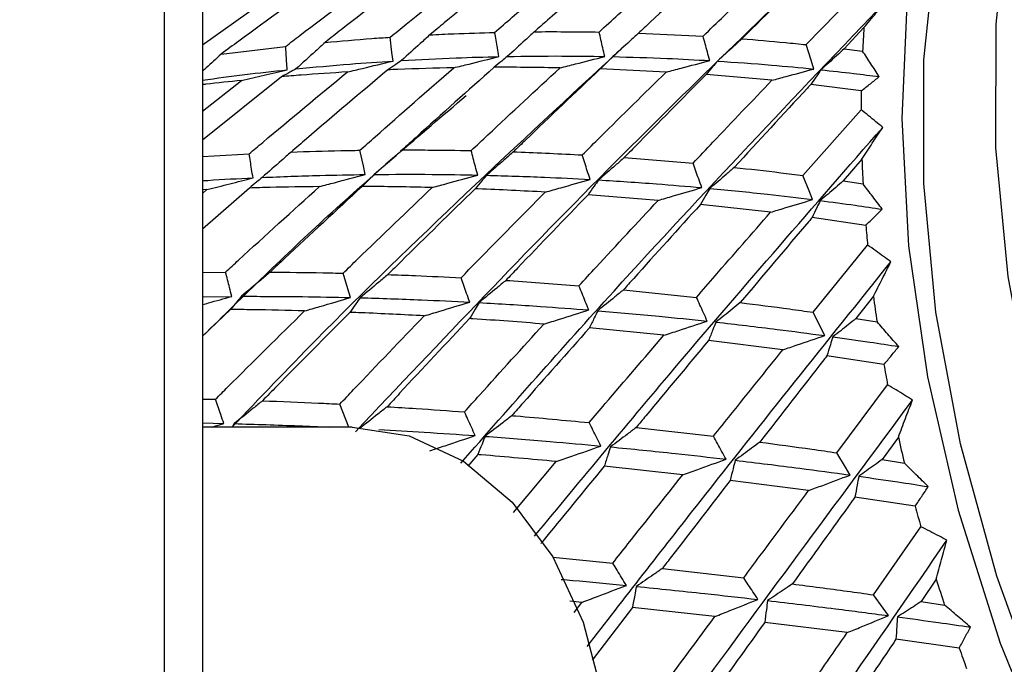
# Model space of a CAD drawing. Header units: millimetres. Extents: x 73 to 180, y 34 to 171.
# Tile 55 of 59: x 165.25 to 168.68, y 134.63 to 136.87. Entities that reach past the tile are written whole.
import ezdxf

# ---------------------------------------------------------------- set-up
doc = ezdxf.new("R2010")
doc.units = ezdxf.units.MM

msp = doc.modelspace()

# ---------------------------------------------------------------- linework, layer by layer
at = {"color": 7, "linetype": 'Continuous', "lineweight": 25}
for p, q in [((165.753, 132.9919), (165.753, 143.2319)), ((165.8863, 143.2319), (165.8863, 132.9919)), ((167.9904, 136.785), (168.2063, 137.0069)), ((165.8863, 136.7842), (166.1861, 136.9979)), ((168.1917, 136.8443), (168.1222, 136.7702)), ((167.4058, 136.8253), (167.631, 136.8146)), ((165.9507, 136.7515), (166.1756, 136.7788)), ((168.1222, 136.7702), (168.1869, 136.7622)), ((167.5024, 136.6895), (167.2725, 136.7002)), ((166.1617, 136.6732), (165.8863, 136.4521)), ((167.8706, 136.6606), (167.641, 136.6803)), ((165.8863, 136.5536), (166.0218, 136.6601)), ((168.1823, 136.6242), (168.0063, 136.6461)), ((167.9788, 136.3289), (168.1817, 136.5577)), ((165.8863, 136.3946), (166.0484, 136.4044)), ((167.3559, 136.3912), (167.5957, 136.3715)), ((168.1846, 136.3859), (168.1194, 136.3098)), ((166.0496, 136.2853), (165.8863, 136.1415)), ((168.1194, 136.3098), (168.1884, 136.2997)), ((165.8863, 136.2667), (165.9012, 136.2796)), ((165.9012, 136.2796), (165.8863, 136.2789)), ((167.4743, 136.2422), (167.2299, 136.2616)), ((167.8662, 136.2009), (167.6219, 136.2282)), ((168.1982, 136.1552), (168.0107, 136.1823)), ((168.0146, 135.8522), (168.2044, 136.086)), ((165.8863, 135.9912), (165.9666, 135.9923)), ((165.8863, 135.9066), (165.988, 135.9077)), ((167.3533, 135.9306), (167.6078, 135.9042)), ((168.2247, 135.9078), (168.1638, 135.8301)), ((165.9836, 135.8619), (165.8863, 135.7685)), ((168.1638, 135.8301), (168.2372, 135.8187)), ((167.4936, 135.7719), (167.2344, 135.7976)), ((167.9091, 135.7218), (167.65, 135.7543)), ((168.2612, 135.6701), (168.0623, 135.7004)), ((168.097, 135.3626), (168.2741, 135.5992)), ((165.8863, 135.55), (165.9315, 135.5491)), ((165.8863, 135.4666), (165.9603, 135.465)), ((165.9178, 135.4519), (165.9603, 135.465)), ((165.9959, 135.4641), (165.9889, 135.4519)), ((166.4073, 135.4519), (165.8863, 135.4519)), ((167.3978, 135.451), (167.667, 135.4202)), ((168.3115, 135.4173), (168.2548, 135.339)), ((166.8455, 135.3564), (166.8107, 135.3163)), ((166.9697, 135.1541), (167.1191, 135.3322)), ((168.2548, 135.339), (168.3323, 135.3268)), ((167.5599, 135.2859), (167.2862, 135.3157)), ((167.9986, 135.2308), (167.7251, 135.2663)), ((168.3702, 135.1765), (168.1603, 135.2081)), ((168.2249, 134.8677), (168.3897, 135.105)), ((167.1072, 134.9986), (167.3163, 134.9782)), ((167.489, 134.9598), (167.7723, 134.9269)), ((168.4435, 134.9223), (168.3909, 134.8439)), ((167.2086, 134.8413), (167.1658, 134.8453)), ((168.3909, 134.8439), (168.4725, 134.8318)), ((167.1809, 134.8058), (167.2086, 134.8413)), ((167.3844, 134.8234), (167.2442, 134.6399)), ((167.6722, 134.792), (167.3844, 134.8234)), ((168.1332, 134.7358), (167.8458, 134.7717)), ((168.5236, 134.6821), (168.3031, 134.7132))]:
    msp.add_line(p, q, dxfattribs=at)
at = {"color": 7, "linetype": 'Continuous', "lineweight": 25, "flags": 128}
for points in [[(169.0728, 134.5976), (168.9067, 135.0563), (168.78, 135.5185), (168.6946, 135.9772), (168.6517, 136.4255), (168.6521, 136.8565), (168.6957, 137.2637), (168.7819, 137.641), (168.9093, 137.9826), (169.0761, 138.2833), (169.2797, 138.5386), (169.517, 138.7447), (169.7844, 138.8983), (170.0779, 138.9972), (170.393, 139.0398), (170.7249, 139.0256), (171.0687, 138.9547), (171.419, 138.8282), (171.7706, 138.648), (172.1182, 138.4169), (172.2446, 138.3193)], [(170.14, 139.0104), (169.8753, 138.9832), (169.5737, 138.8994), (169.2966, 138.7612), (169.048, 138.5704), (168.8316, 138.3301), (168.6504, 138.0435), (168.5072, 137.7149), (168.4041, 137.3491), (168.3424, 136.9514), (168.3232, 136.5277), (168.3467, 136.0841), (168.4125, 135.627), (168.5198, 135.1632), (168.6669, 134.6993), (168.8517, 134.2423)], [(168.8209, 134.4733), (168.6548, 134.9321), (168.5281, 135.3943), (168.4426, 135.853), (168.3998, 136.3013), (168.4002, 136.7323), (168.4438, 137.1395), (168.53, 137.5168), (168.6574, 137.8583), (168.8242, 138.1591), (169.0278, 138.4144), (169.265, 138.6204), (169.4826, 138.7505)], [(166.5501, 136.7278), (166.5463, 136.7577), (166.5396, 136.8108)], [(168.0167, 136.6999), (168.0073, 136.7304), (167.9904, 136.785)], [(166.4532, 136.3323), (166.4466, 136.3627), (166.4348, 136.4168)], [(168.0124, 136.245), (168.0004, 136.275), (167.9788, 136.3289)], [(166.4022, 135.9037), (166.3928, 135.9342), (166.3762, 135.9884)], [(168.0548, 135.7708), (168.0404, 135.8), (168.0146, 135.8522)], [(166.3966, 135.4519), (166.3859, 135.4788), (166.3647, 135.5322)], [(166.4073, 135.4519), (166.6063, 135.4218), (166.7955, 135.333), (166.9651, 135.1901), (167.1068, 135), (167.2134, 134.7725), (167.2795, 134.5189), (167.302, 134.2519)], [(168.1433, 135.285), (168.1268, 135.3128), (168.097, 135.3626)], [(168.2766, 134.7951), (168.2581, 134.8211), (168.2249, 134.8677)]]:
    msp.add_lwpolyline(points, dxfattribs=at)
at = {"color": 7, "linetype": 'Continuous', "lineweight": 25}
for centre, radius, start, end in [((172.3112, 136.5599), 4.1293, 176.0512, 177.1923), ((172.6308, 136.5488), 4.4491, 179.0298, 179.8851), ((172.9679, 136.5546), 4.7863, 182.0188, 183.0526), ((173.2641, 136.5741), 5.0831, 184.7267, 185.5099), ((173.5825, 136.6098), 5.4036, 187.465, 188.4188), ((173.8558, 136.6533), 5.6804, 189.9669, 190.694), ((174.1227, 136.7078), 5.9528, 192.52015, 193.4141), ((174.3541, 136.7659), 6.1913, 194.87483, 195.56063), ((174.5326, 136.8185), 6.3775, 197.29657, 198.15011), ((174.6968, 136.8747), 6.551, 199.5539, 200.21398)]:
    msp.add_arc(centre, radius, start, end, dxfattribs=at)
for points, knots in [([(166.4192, 135.436), (166.7172, 135.7509), (167.2739, 136.339), (167.8801, 136.9197), (168.1617, 137.1894)], [0, 0, 0, 0, 0.5354697, 1, 1, 1, 1]), ([(166.5396, 136.8108), (166.5582, 136.8258), (166.6716, 136.9176), (166.7862, 137.0086), (166.8821, 137.0847)], [0, 0, 0, 0, 0.163703, 1, 1, 1, 1]), ([(167.0143, 137.0937), (166.9188, 137.0163), (166.8062, 136.925), (166.6949, 136.8329), (166.678, 136.8189)], [0, 0, 0, 0, 0.84814, 1, 1, 1, 1]), ([(166.9043, 136.8275), (166.9248, 136.8451), (167.0326, 136.9375), (167.1416, 137.0292), (167.2301, 137.1036)], [0, 0, 0, 0, 0.189387, 1, 1, 1, 1]), ([(167.3617, 137.1066), (167.2702, 137.0278), (167.1634, 136.9357), (167.0579, 136.8431), (167.0428, 136.8299)], [0, 0, 0, 0, 0.856911, 1, 1, 1, 1]), ([(167.2685, 136.8289), (167.2907, 136.8491), (167.3929, 136.942), (167.4963, 137.0343), (167.5772, 137.1066)], [0, 0, 0, 0, 0.21743, 1, 1, 1, 1]), ([(167.7072, 137.1036), (167.6198, 137.0234), (167.5188, 136.9308), (167.4192, 136.8377), (167.4058, 136.8253)], [0, 0, 0, 0, 0.866158, 1, 1, 1, 1]), ([(167.631, 136.8146), (167.6553, 136.8381), (167.7517, 136.9313), (167.8492, 137.0242), (167.9221, 137.0936)], [0, 0, 0, 0, 0.252476, 1, 1, 1, 1]), ([(168.0491, 137.0847), (168.0449, 137.0805), (167.9497, 136.9876), (167.8558, 136.8944), (167.7659, 136.8053)], [0, 0, 0, 0, 0.044271, 1, 1, 1, 1]), ([(166.1756, 136.7788), (166.1921, 136.7914), (166.3108, 136.8823), (166.4308, 136.9722), (166.5341, 137.0496)], [0, 0, 0, 0, 0.139085, 1, 1, 1, 1]), ([(166.6661, 137.0648), (166.567, 136.989), (166.4489, 136.8987), (166.3321, 136.8074), (166.3133, 136.7927)], [0, 0, 0, 0, 0.838941, 1, 1, 1, 1]), ([(166.3179, 137.0194), (166.2158, 136.9457), (166.0929, 136.8568), (165.9713, 136.7668), (165.9507, 136.7515)], [0, 0, 0, 0, 0.83024, 1, 1, 1, 1]), ([(166.786, 135.3264), (166.9622, 135.5262), (167.436, 136.0635), (167.9513, 136.604), (168.2749, 136.9435)], [0, 0, 0, 0, 0.3718844, 1, 1, 1, 1]), ([(168.1917, 136.8443), (168.2056, 136.8609), (168.2333, 136.8942), (168.261, 136.927), (168.2749, 136.9435)], [0, 0, 0, 0, 0.499982, 1, 1, 1, 1]), ([(166.3133, 136.7927), (166.3676, 136.7975), (166.4427, 136.8041), (166.5187, 136.8093), (166.5396, 136.8108)], [0, 0, 0, 0, 0.723516, 1, 1, 1, 1]), ([(166.678, 136.8189), (166.6671, 136.8088), (166.6347, 136.7789), (166.6016, 136.7492), (166.5797, 136.7296)], [0, 0, 0, 0, 0.336823, 1, 1, 1, 1]), ([(166.678, 136.8189), (166.7064, 136.8203), (166.7814, 136.824), (166.8572, 136.8262), (166.9043, 136.8275)], [0, 0, 0, 0, 0.377594, 1, 1, 1, 1]), ([(166.9194, 136.7432), (166.9176, 136.7532), (166.9126, 136.7814), (166.9076, 136.8095), (166.9043, 136.8275)], [0, 0, 0, 0, 0.357468, 1, 1, 1, 1]), ([(167.0428, 136.8299), (167.0321, 136.82), (167.001, 136.7911), (166.9692, 136.7626), (166.9483, 136.7438)], [0, 0, 0, 0, 0.341495, 1, 1, 1, 1]), ([(167.0428, 136.8299), (167.0467, 136.8299), (167.1214, 136.8305), (167.197, 136.8297), (167.2685, 136.8289)], [0, 0, 0, 0, 0.052522, 1, 1, 1, 1]), ([(167.2879, 136.7437), (167.2856, 136.7538), (167.2791, 136.7822), (167.2727, 136.8106), (167.2685, 136.8289)], [0, 0, 0, 0, 0.355896, 1, 1, 1, 1]), ([(167.4058, 136.8253), (167.3957, 136.8159), (167.366, 136.7883), (167.3357, 136.7611), (167.3158, 136.7431)], [0, 0, 0, 0, 0.341359, 1, 1, 1, 1]), ([(167.6541, 136.7293), (167.6513, 136.7394), (167.6436, 136.7678), (167.6359, 136.7963), (167.631, 136.8146)], [0, 0, 0, 0, 0.356432, 1, 1, 1, 1]), ([(167.7659, 136.8053), (167.7565, 136.7965), (167.7284, 136.7705), (167.6998, 136.7447), (167.6808, 136.7276)], [0, 0, 0, 0, 0.336995, 1, 1, 1, 1]), ([(167.7659, 136.8053), (167.8164, 136.8012), (167.8909, 136.7951), (167.9661, 136.7875), (167.9904, 136.785)], [0, 0, 0, 0, 0.67782, 1, 1, 1, 1]), ([(165.9885, 135.4519), (166.0853, 135.5531), (166.5118, 135.9996), (166.9831, 136.4352), (167.3475, 136.7719)], [0, 0, 0, 0, 0.226865, 1, 1, 1, 1]), ([(166.1814, 136.6972), (166.1807, 136.7071), (166.1788, 136.7343), (166.1769, 136.7615), (166.1756, 136.7788)], [0, 0, 0, 0, 0.362569, 1, 1, 1, 1]), ([(166.3133, 136.7927), (166.3022, 136.7824), (166.2686, 136.7514), (166.2344, 136.7208), (166.2115, 136.7003)], [0, 0, 0, 0, 0.3296334, 1, 1, 1, 1]), ([(168.1222, 136.7702), (168.1134, 136.7621), (168.087, 136.7377), (168.06, 136.7135), (168.0419, 136.6973)], [0, 0, 0, 0, 0.332096, 1, 1, 1, 1]), ([(165.9507, 136.7515), (165.9334, 136.7356), (165.9121, 136.7159), (165.8904, 136.6965), (165.8863, 136.6928)], [0, 0, 0, 0, 0.811119, 1, 1, 1, 1]), ([(166.5797, 136.7296), (166.643, 136.733), (166.7554, 136.739), (166.8695, 136.7419), (166.9194, 136.7432)], [0, 0, 0, 0, 0.562871, 1, 1, 1, 1]), ([(166.7616, 136.7042), (166.7795, 136.7086), (166.8322, 136.7214), (166.8847, 136.7345), (166.9194, 136.7432)], [0, 0, 0, 0, 0.339657, 1, 1, 1, 1]), ([(166.9483, 136.7438), (166.9419, 136.7384), (166.9265, 136.7258), (166.9112, 136.7132), (166.9023, 136.7059)], [0, 0, 0, 0, 0.421543, 1, 1, 1, 1]), ([(166.9483, 136.7438), (167.0116, 136.7446), (167.124, 136.7461), (167.2381, 136.7444), (167.2879, 136.7437)], [0, 0, 0, 0, 0.563496, 1, 1, 1, 1]), ([(167.1321, 136.704), (167.1502, 136.7085), (167.2022, 136.7216), (167.254, 136.7349), (167.2879, 136.7437)], [0, 0, 0, 0, 0.345903, 1, 1, 1, 1]), ([(167.3158, 136.7431), (167.3097, 136.7371), (167.2953, 136.7228), (167.2809, 136.7085), (167.2725, 136.7002)], [0, 0, 0, 0, 0.419711, 1, 1, 1, 1]), ([(167.3158, 136.7431), (167.379, 136.7414), (167.4909, 136.7383), (167.6046, 136.732), (167.6541, 136.7293)], [0, 0, 0, 0, 0.564197, 1, 1, 1, 1]), ([(168.2449, 136.6733), (168.2352, 136.6882), (168.2159, 136.7179), (168.1965, 136.7474), (168.1869, 136.7622)], [0, 0, 0, 0, 0.499986, 1, 1, 1, 1]), ([(165.8863, 136.6612), (165.9351, 136.6679), (166.0327, 136.6812), (166.1318, 136.6919), (166.1814, 136.6972)], [0, 0, 0, 0, 0.499989, 1, 1, 1, 1]), ([(166.0218, 136.6601), (166.0481, 136.6661), (166.1014, 136.6783), (166.1545, 136.6908), (166.1814, 136.6972)], [0, 0, 0, 0, 0.493447, 1, 1, 1, 1]), ([(166.2115, 136.7003), (166.2043, 136.6964), (166.1877, 136.6874), (166.1711, 136.6783), (166.1617, 136.6732)], [0, 0, 0, 0, 0.428256, 1, 1, 1, 1]), ([(166.2115, 136.7003), (166.2745, 136.7063), (166.3865, 136.7169), (166.5003, 136.7245), (166.5501, 136.7278)], [0, 0, 0, 0, 0.5623, 1, 1, 1, 1]), ([(166.3914, 136.6898), (166.4089, 136.6939), (166.4619, 136.7063), (166.5147, 136.7192), (166.5501, 136.7278)], [0, 0, 0, 0, 0.32941, 1, 1, 1, 1]), ([(166.4348, 136.4168), (166.4525, 136.4325), (166.5606, 136.5287), (166.6701, 136.6243), (166.7616, 136.7042)], [0, 0, 0, 0, 0.163705, 1, 1, 1, 1]), ([(166.5797, 136.7296), (166.5729, 136.7249), (166.5569, 136.7141), (166.5409, 136.7032), (166.5317, 136.697)], [0, 0, 0, 0, 0.4252376, 1, 1, 1, 1]), ([(166.7616, 136.7042), (166.6966, 136.7026), (166.6197, 136.7008), (166.5435, 136.6975), (166.5317, 136.697)], [0, 0, 0, 0, 0.844321, 1, 1, 1, 1]), ([(166.9023, 136.7059), (166.8113, 136.6246), (166.704, 136.5289), (166.598, 136.4326), (166.5819, 136.418)], [0, 0, 0, 0, 0.848139, 1, 1, 1, 1]), ([(166.8224, 136.4156), (166.8418, 136.4338), (166.9443, 136.5303), (167.048, 136.6262), (167.1321, 136.704)], [0, 0, 0, 0, 0.189388, 1, 1, 1, 1]), ([(167.1321, 136.704), (167.0586, 136.7051), (166.9817, 136.7062), (166.9056, 136.7059), (166.9023, 136.7059)], [0, 0, 0, 0, 0.95608, 1, 1, 1, 1]), ([(167.2725, 136.7002), (167.1856, 136.6178), (167.0841, 136.5217), (166.9839, 136.4253), (166.9696, 136.4115)], [0, 0, 0, 0, 0.856913, 1, 1, 1, 1]), ([(167.5024, 136.6895), (167.5199, 136.694), (167.5706, 136.7071), (167.621, 136.7205), (167.6541, 136.7293)], [0, 0, 0, 0, 0.345122, 1, 1, 1, 1]), ([(167.6808, 136.7276), (167.6752, 136.721), (167.6619, 136.7052), (167.6487, 136.6895), (167.641, 136.6803)], [0, 0, 0, 0, 0.420435, 1, 1, 1, 1]), ([(167.6808, 136.7276), (167.7436, 136.7233), (167.8547, 136.7157), (167.9676, 136.7047), (168.0167, 136.6999)], [0, 0, 0, 0, 0.564991, 1, 1, 1, 1]), ([(167.8706, 136.6606), (167.8871, 136.665), (167.9359, 136.678), (167.9845, 136.6912), (168.0167, 136.6999)], [0, 0, 0, 0, 0.338089, 1, 1, 1, 1]), ([(168.0419, 136.6973), (168.0369, 136.6901), (168.025, 136.673), (168.0131, 136.656), (168.0063, 136.6461)], [0, 0, 0, 0, 0.4225233, 1, 1, 1, 1]), ([(168.0419, 136.6973), (168.0799, 136.6931), (168.1472, 136.6858), (168.2152, 136.6771), (168.2449, 136.6733)], [0, 0, 0, 0, 0.5634922, 1, 1, 1, 1]), ([(166.0484, 136.4044), (166.0642, 136.4177), (166.1777, 136.5133), (166.2925, 136.6081), (166.3914, 136.6898)], [0, 0, 0, 0, 0.139083, 1, 1, 1, 1]), ([(166.3914, 136.6898), (166.3372, 136.6863), (166.2603, 136.6814), (166.1842, 136.675), (166.1617, 136.6732)], [0, 0, 0, 0, 0.703975, 1, 1, 1, 1]), ([(166.5317, 136.697), (166.437, 136.6172), (166.324, 136.522), (166.2125, 136.4261), (166.1945, 136.4106)], [0, 0, 0, 0, 0.83894, 1, 1, 1, 1]), ([(167.2098, 136.4005), (167.2308, 136.4215), (167.3276, 136.518), (167.4256, 136.6142), (167.5024, 136.6895)], [0, 0, 0, 0, 0.21743, 1, 1, 1, 1]), ([(167.641, 136.6803), (167.5583, 136.5969), (167.4629, 136.5006), (167.3686, 136.4041), (167.3559, 136.3912)], [0, 0, 0, 0, 0.866157, 1, 1, 1, 1]), ([(168.1823, 136.6242), (168.1928, 136.6323), (168.2139, 136.6486), (168.2346, 136.6651), (168.2449, 136.6733)], [0, 0, 0, 0, 0.499968, 1, 1, 1, 1]), ([(166.0218, 136.6601), (165.9804, 136.6558), (165.9351, 136.6512), (165.8902, 136.6457), (165.8863, 136.6452)], [0, 0, 0, 0, 0.912404, 1, 1, 1, 1]), ([(167.5957, 136.3715), (167.6187, 136.3958), (167.7097, 136.4922), (167.8018, 136.5886), (167.8706, 136.6606)], [0, 0, 0, 0, 0.252475, 1, 1, 1, 1]), ([(168.0063, 136.6461), (168.0023, 136.6419), (167.9127, 136.5455), (167.8242, 136.4492), (167.7395, 136.3571)], [0, 0, 0, 0, 0.044271, 1, 1, 1, 1]), ([(165.8863, 135.7689), (166.0296, 135.9096), (166.3207, 136.1957), (166.642, 136.4689), (166.8052, 136.6077)], [0, 0, 0, 0, 0.49205, 1, 1, 1, 1]), ([(168.2569, 136.4966), (168.2491, 136.5031), (168.2327, 136.5167), (168.2077, 136.5371), (168.1904, 136.5509), (168.1817, 136.5577)], [0, 0, 0, 0, 0.316318, 0.658144, 1, 1, 1, 1]), ([(167.0432, 135.0716), (167.2084, 135.2712), (167.5974, 135.741), (168.0161, 136.2207), (168.2569, 136.4966)], [0, 0, 0, 0, 0.424768, 1, 1, 1, 1]), ([(168.1846, 136.3859), (168.1966, 136.4045), (168.2207, 136.4415), (168.2448, 136.4782), (168.2569, 136.4966)], [0, 0, 0, 0, 0.499978, 1, 1, 1, 1]), ([(166.0621, 136.3206), (166.0604, 136.3307), (166.0559, 136.3587), (166.0513, 136.3866), (166.0484, 136.4044)], [0, 0, 0, 0, 0.362566, 1, 1, 1, 1]), ([(166.1945, 136.4106), (166.1835, 136.4009), (166.1503, 136.3712), (166.1166, 136.3418), (166.094, 136.3221)], [0, 0, 0, 0, 0.329632, 1, 1, 1, 1]), ([(166.1945, 136.4106), (166.2522, 136.4125), (166.3319, 136.4151), (166.4126, 136.4164), (166.4348, 136.4168)], [0, 0, 0, 0, 0.723517, 1, 1, 1, 1]), ([(166.5819, 136.418), (166.5711, 136.4083), (166.539, 136.3797), (166.5063, 136.3514), (166.4846, 136.3326)], [0, 0, 0, 0, 0.336822, 1, 1, 1, 1]), ([(166.5819, 136.418), (166.612, 136.4179), (166.6917, 136.4179), (166.7722, 136.4165), (166.8224, 136.4156)], [0, 0, 0, 0, 0.377593, 1, 1, 1, 1]), ([(166.8453, 136.3304), (166.8426, 136.3405), (166.8349, 136.3689), (166.8273, 136.3973), (166.8224, 136.4156)], [0, 0, 0, 0, 0.357469, 1, 1, 1, 1]), ([(166.9696, 136.4115), (166.9591, 136.4021), (166.9282, 136.3747), (166.8967, 136.3476), (166.876, 136.3297)], [0, 0, 0, 0, 0.341498, 1, 1, 1, 1]), ([(166.9696, 136.4115), (166.9738, 136.4113), (167.0533, 136.4086), (167.1336, 136.4044), (167.2098, 136.4005)], [0, 0, 0, 0, 0.05252, 1, 1, 1, 1]), ([(167.2368, 136.3151), (167.2336, 136.3253), (167.2246, 136.3537), (167.2156, 136.3822), (167.2098, 136.4005)], [0, 0, 0, 0, 0.355891, 1, 1, 1, 1]), ([(167.3559, 136.3912), (167.3459, 136.3823), (167.3164, 136.3563), (167.2863, 136.3305), (167.2665, 136.3134)], [0, 0, 0, 0, 0.341361, 1, 1, 1, 1]), ([(167.6264, 136.2867), (167.6227, 136.2968), (167.6125, 136.325), (167.6023, 136.3533), (167.5957, 136.3715)], [0, 0, 0, 0, 0.356434, 1, 1, 1, 1]), ([(167.7395, 136.3571), (167.7301, 136.3489), (167.7022, 136.3245), (167.6737, 136.3002), (167.6548, 136.2841)], [0, 0, 0, 0, 0.3369953, 1, 1, 1, 1]), ([(167.7395, 136.3571), (167.7934, 136.3512), (167.8727, 136.3424), (167.953, 136.3322), (167.9788, 136.3289)], [0, 0, 0, 0, 0.677821, 1, 1, 1, 1]), ([(165.8863, 136.3107), (165.8925, 136.3111), (165.9505, 136.3153), (166.0094, 136.3181), (166.0621, 136.3206)], [0, 0, 0, 0, 0.106417, 1, 1, 1, 1]), ([(165.9012, 136.2796), (165.9278, 136.2863), (165.9815, 136.2998), (166.035, 136.3136), (166.0621, 136.3206)], [0, 0, 0, 0, 0.493445, 1, 1, 1, 1]), ([(166.094, 136.3221), (166.0876, 136.3168), (166.0728, 136.3045), (166.0581, 136.2923), (166.0496, 136.2853)], [0, 0, 0, 0, 0.428255, 1, 1, 1, 1]), ([(166.094, 136.3221), (166.1608, 136.3248), (166.2796, 136.3295), (166.4003, 136.3315), (166.4532, 136.3323)], [0, 0, 0, 0, 0.562301, 1, 1, 1, 1]), ([(166.2935, 136.2902), (166.3111, 136.2947), (166.3645, 136.3086), (166.4176, 136.3228), (166.4532, 136.3323)], [0, 0, 0, 0, 0.329408, 1, 1, 1, 1]), ([(166.4846, 136.3326), (166.4787, 136.3267), (166.4646, 136.3126), (166.4505, 136.2986), (166.4425, 136.2906)], [0, 0, 0, 0, 0.425231, 1, 1, 1, 1]), ([(166.4846, 136.3326), (166.5518, 136.333), (166.6711, 136.3336), (166.7923, 136.3314), (166.8453, 136.3304)], [0, 0, 0, 0, 0.5628715, 1, 1, 1, 1]), ([(166.6867, 136.2871), (166.7047, 136.2919), (166.7577, 136.3062), (166.8105, 136.3208), (166.8453, 136.3304)], [0, 0, 0, 0, 0.339655, 1, 1, 1, 1]), ([(166.876, 136.3297), (166.8704, 136.323), (166.8571, 136.3073), (166.8439, 136.2916), (166.8363, 136.2825)], [0, 0, 0, 0, 0.421542, 1, 1, 1, 1]), ([(166.876, 136.3297), (166.9433, 136.3277), (167.0627, 136.3243), (167.1839, 136.3179), (167.2368, 136.3151)], [0, 0, 0, 0, 0.563497, 1, 1, 1, 1]), ([(165.9666, 135.9923), (165.9816, 136.0062), (166.0898, 136.1058), (166.1992, 136.2049), (166.2935, 136.2902)], [0, 0, 0, 0, 0.139084, 1, 1, 1, 1]), ([(166.2935, 136.2902), (166.236, 136.2894), (166.1543, 136.2884), (166.0736, 136.286), (166.0496, 136.2853)], [0, 0, 0, 0, 0.703975, 1, 1, 1, 1]), ([(166.4425, 136.2906), (166.3523, 136.2073), (166.2448, 136.108), (166.1385, 136.0083), (166.1214, 135.9922)], [0, 0, 0, 0, 0.838939, 1, 1, 1, 1]), ([(166.3762, 135.9884), (166.393, 136.0047), (166.4957, 136.1045), (166.5997, 136.2039), (166.6867, 136.2871)], [0, 0, 0, 0, 0.163703, 1, 1, 1, 1]), ([(166.6867, 136.2871), (166.6177, 136.2885), (166.5359, 136.2901), (166.455, 136.2905), (166.4425, 136.2906)], [0, 0, 0, 0, 0.84432, 1, 1, 1, 1]), ([(167.0806, 136.271), (167.0987, 136.276), (167.1509, 136.2906), (167.2028, 136.3054), (167.2368, 136.3151)], [0, 0, 0, 0, 0.3459, 1, 1, 1, 1]), ([(167.2665, 136.3134), (167.2614, 136.3062), (167.2491, 136.2889), (167.2369, 136.2716), (167.2299, 136.2616)], [0, 0, 0, 0, 0.419709, 1, 1, 1, 1]), ([(167.2665, 136.3134), (167.3337, 136.3092), (167.4527, 136.3017), (167.5737, 136.2912), (167.6264, 136.2867)], [0, 0, 0, 0, 0.564197, 1, 1, 1, 1]), ([(167.4743, 136.2422), (167.4919, 136.2473), (167.5427, 136.262), (167.5932, 136.2769), (167.6264, 136.2867)], [0, 0, 0, 0, 0.3451239, 1, 1, 1, 1]), ([(168.1194, 136.3098), (168.1106, 136.3022), (168.0842, 136.2794), (168.0573, 136.2567), (168.0393, 136.2416)], [0, 0, 0, 0, 0.332099, 1, 1, 1, 1]), ([(168.2555, 136.2115), (168.2443, 136.2262), (168.2219, 136.2557), (168.1996, 136.285), (168.1884, 136.2997)], [0, 0, 0, 0, 0.499982, 1, 1, 1, 1]), ([(166.8363, 136.2825), (166.7499, 136.1981), (166.648, 136.0987), (166.5474, 135.9989), (166.5321, 135.9837)], [0, 0, 0, 0, 0.848139, 1, 1, 1, 1]), ([(166.7872, 135.9725), (166.8056, 135.9913), (166.9026, 136.091), (167.0009, 136.1904), (167.0806, 136.271)], [0, 0, 0, 0, 0.189387, 1, 1, 1, 1]), ([(167.0806, 136.271), (167.0024, 136.2751), (166.9207, 136.2793), (166.8398, 136.2823), (166.8363, 136.2825)], [0, 0, 0, 0, 0.95608, 1, 1, 1, 1]), ([(167.2299, 136.2616), (167.1476, 136.1764), (167.0517, 136.077), (166.9569, 135.9775), (166.9433, 135.9633)], [0, 0, 0, 0, 0.856911, 1, 1, 1, 1]), ([(167.6548, 136.2841), (167.6502, 136.2762), (167.6392, 136.2576), (167.6282, 136.239), (167.6219, 136.2282)], [0, 0, 0, 0, 0.4204392, 1, 1, 1, 1]), ([(167.6548, 136.2841), (167.7216, 136.2776), (167.8399, 136.266), (167.9601, 136.2514), (168.0124, 136.245)], [0, 0, 0, 0, 0.564992, 1, 1, 1, 1]), ([(167.1982, 135.9444), (167.218, 135.966), (167.3094, 136.0653), (167.4019, 136.1646), (167.4743, 136.2422)], [0, 0, 0, 0, 0.217428, 1, 1, 1, 1]), ([(167.6219, 136.2282), (167.544, 136.1422), (167.454, 136.043), (167.3652, 135.9439), (167.3533, 135.9306)], [0, 0, 0, 0, 0.866156, 1, 1, 1, 1]), ([(167.8662, 136.2009), (167.8827, 136.2058), (167.9316, 136.2204), (167.9802, 136.2352), (168.0124, 136.245)], [0, 0, 0, 0, 0.338088, 1, 1, 1, 1]), ([(168.0393, 136.2416), (168.0352, 136.2332), (168.0257, 136.2134), (168.0162, 136.1937), (168.0107, 136.1823)], [0, 0, 0, 0, 0.422529, 1, 1, 1, 1]), ([(168.0393, 136.2416), (168.0797, 136.2362), (168.1514, 136.2268), (168.2239, 136.2161), (168.2555, 136.2115)], [0, 0, 0, 0, 0.5634917, 1, 1, 1, 1]), ([(167.6078, 135.9042), (167.6294, 135.9292), (167.7149, 136.0279), (167.8015, 136.1269), (167.8662, 136.2009)], [0, 0, 0, 0, 0.252477, 1, 1, 1, 1]), ([(168.0107, 136.1823), (168.007, 136.1779), (167.9229, 136.079), (167.8399, 135.9804), (167.7605, 135.8861)], [0, 0, 0, 0, 0.044273, 1, 1, 1, 1]), ([(168.1982, 136.1552), (168.2079, 136.1646), (168.2271, 136.1832), (168.246, 136.2021), (168.2555, 136.2115)], [0, 0, 0, 0, 0.499972, 1, 1, 1, 1]), ([(168.2856, 136.0284), (168.2771, 136.0345), (168.2595, 136.0474), (168.2324, 136.0666), (168.2138, 136.0796), (168.2044, 136.086)], [0, 0, 0, 0, 0.316327, 0.658151, 1, 1, 1, 1]), ([(167.2262, 134.6871), (167.3564, 134.8549), (167.6966, 135.2934), (168.0608, 135.7478), (168.2856, 136.0284)], [0, 0, 0, 0, 0.382715, 1, 1, 1, 1]), ([(168.2247, 135.9078), (168.2349, 135.9279), (168.2551, 135.9683), (168.2754, 136.0083), (168.2856, 136.0284)], [0, 0, 0, 0, 0.499978, 1, 1, 1, 1]), ([(165.988, 135.9077), (165.9854, 135.918), (165.9783, 135.9461), (165.9711, 135.9743), (165.9666, 135.9923)], [0, 0, 0, 0, 0.362563, 1, 1, 1, 1]), ([(166.1214, 135.9922), (166.1106, 135.9829), (166.0777, 135.9546), (166.0442, 135.9266), (166.0217, 135.9079)], [0, 0, 0, 0, 0.329635, 1, 1, 1, 1]), ([(166.1214, 135.9922), (166.1826, 135.9916), (166.2671, 135.9908), (166.3526, 135.9889), (166.3762, 135.9884)], [0, 0, 0, 0, 0.723515, 1, 1, 1, 1]), ([(166.5321, 135.9837), (166.5214, 135.9746), (166.4895, 135.9476), (166.457, 135.9207), (166.4355, 135.9029)], [0, 0, 0, 0, 0.336825, 1, 1, 1, 1]), ([(166.5321, 135.9837), (166.564, 135.9826), (166.6486, 135.9795), (166.734, 135.9752), (166.7872, 135.9725)], [0, 0, 0, 0, 0.377593, 1, 1, 1, 1]), ([(166.8176, 135.8878), (166.8139, 135.8979), (166.8038, 135.9261), (166.7937, 135.9543), (166.7872, 135.9725)], [0, 0, 0, 0, 0.3574607, 1, 1, 1, 1]), ([(166.9433, 135.9633), (166.9328, 135.9544), (166.9021, 135.9286), (166.8708, 135.9029), (166.8501, 135.886)], [0, 0, 0, 0, 0.3414969, 1, 1, 1, 1]), ([(166.9433, 135.9633), (166.9478, 135.963), (167.0321, 135.9575), (167.1174, 135.9508), (167.1982, 135.9444)], [0, 0, 0, 0, 0.052523, 1, 1, 1, 1]), ([(167.2325, 135.8603), (167.2284, 135.8702), (167.217, 135.8983), (167.2055, 135.9263), (167.1982, 135.9444)], [0, 0, 0, 0, 0.355893, 1, 1, 1, 1]), ([(165.8863, 135.8791), (165.893, 135.8809), (165.927, 135.8904), (165.9608, 135.9), (165.988, 135.9077)], [0, 0, 0, 0, 0.195806, 1, 1, 1, 1]), ([(166.0217, 135.9079), (166.0163, 135.9013), (166.0036, 135.886), (165.9909, 135.8706), (165.9836, 135.8619)], [0, 0, 0, 0, 0.428258, 1, 1, 1, 1]), ([(166.0217, 135.9079), (166.0925, 135.9078), (166.2183, 135.9076), (166.3462, 135.9049), (166.4022, 135.9037)], [0, 0, 0, 0, 0.562301, 1, 1, 1, 1]), ([(167.3533, 135.9306), (167.3432, 135.9223), (167.3138, 135.8979), (167.2838, 135.8737), (167.264, 135.8577)], [0, 0, 0, 0, 0.341358, 1, 1, 1, 1]), ([(166.242, 135.8571), (166.2596, 135.8622), (166.3132, 135.8776), (166.3664, 135.8932), (166.4022, 135.9037)], [0, 0, 0, 0, 0.32941, 1, 1, 1, 1]), ([(166.4355, 135.9029), (166.4304, 135.8956), (166.4185, 135.8786), (166.4067, 135.8617), (166.3998, 135.8519)], [0, 0, 0, 0, 0.425234, 1, 1, 1, 1]), ([(166.4355, 135.9029), (166.5066, 135.9007), (166.633, 135.8969), (166.7614, 135.8906), (166.8176, 135.8878)], [0, 0, 0, 0, 0.562871, 1, 1, 1, 1]), ([(166.6587, 135.8398), (166.6767, 135.8452), (166.7298, 135.8611), (166.7827, 135.8772), (166.8176, 135.8878)], [0, 0, 0, 0, 0.339658, 1, 1, 1, 1]), ([(166.8501, 135.886), (166.8455, 135.8782), (166.8345, 135.8596), (166.8236, 135.841), (166.8172, 135.8303)], [0, 0, 0, 0, 0.4215384, 1, 1, 1, 1]), ([(166.8501, 135.886), (166.9214, 135.8819), (167.0479, 135.8746), (167.1764, 135.8646), (167.2325, 135.8603)], [0, 0, 0, 0, 0.563498, 1, 1, 1, 1]), ([(167.6454, 135.8213), (167.641, 135.8311), (167.6284, 135.8588), (167.6159, 135.8864), (167.6078, 135.9042)], [0, 0, 0, 0, 0.3564363, 1, 1, 1, 1]), ([(167.7605, 135.8861), (167.7511, 135.8785), (167.7231, 135.8557), (167.6945, 135.833), (167.6756, 135.818)], [0, 0, 0, 0, 0.336994, 1, 1, 1, 1]), ([(167.7605, 135.8861), (167.8176, 135.8789), (167.9019, 135.8682), (167.9871, 135.8561), (168.0146, 135.8522)], [0, 0, 0, 0, 0.6778208, 1, 1, 1, 1]), ([(165.9315, 135.5491), (165.9458, 135.5634), (166.0485, 135.6663), (166.1524, 135.7688), (166.242, 135.8571)], [0, 0, 0, 0, 0.139085, 1, 1, 1, 1]), ([(166.242, 135.8571), (166.181, 135.8586), (166.0945, 135.8607), (166.0089, 135.8616), (165.9836, 135.8619)], [0, 0, 0, 0, 0.703974, 1, 1, 1, 1]), ([(166.3998, 135.8519), (166.3143, 135.7659), (166.2123, 135.6633), (166.1115, 135.5604), (166.0953, 135.5439)], [0, 0, 0, 0, 0.838939, 1, 1, 1, 1]), ([(166.3647, 135.5322), (166.3807, 135.549), (166.4779, 135.6517), (166.5763, 135.7541), (166.6587, 135.8398)], [0, 0, 0, 0, 0.163703, 1, 1, 1, 1]), ([(166.6587, 135.8398), (166.5855, 135.8436), (166.4989, 135.8481), (166.4132, 135.8514), (166.3998, 135.8519)], [0, 0, 0, 0, 0.844319, 1, 1, 1, 1]), ([(167.0762, 135.8113), (167.0943, 135.8169), (167.1465, 135.8331), (167.1985, 135.8495), (167.2325, 135.8603)], [0, 0, 0, 0, 0.3459, 1, 1, 1, 1]), ([(167.264, 135.8577), (167.2598, 135.8493), (167.25, 135.8293), (167.2401, 135.8092), (167.2344, 135.7976)], [0, 0, 0, 0, 0.4197176, 1, 1, 1, 1]), ([(167.264, 135.8577), (167.3352, 135.8516), (167.4614, 135.8407), (167.5896, 135.8272), (167.6454, 135.8213)], [0, 0, 0, 0, 0.564196, 1, 1, 1, 1]), ([(166.8172, 135.8303), (166.7355, 135.7435), (166.6392, 135.6411), (166.544, 135.5387), (166.5296, 135.5232)], [0, 0, 0, 0, 0.848137, 1, 1, 1, 1]), ([(166.7993, 135.5052), (166.8166, 135.5245), (166.9083, 135.6265), (167.001, 135.7286), (167.0762, 135.8113)], [0, 0, 0, 0, 0.189387, 1, 1, 1, 1]), ([(167.0762, 135.8113), (166.9934, 135.8177), (166.9067, 135.8244), (166.821, 135.83), (166.8172, 135.8303)], [0, 0, 0, 0, 0.95608, 1, 1, 1, 1]), ([(167.4936, 135.7719), (167.5111, 135.7776), (167.5619, 135.7939), (167.6124, 135.8104), (167.6454, 135.8213)], [0, 0, 0, 0, 0.3451166, 1, 1, 1, 1]), ([(167.6756, 135.818), (167.672, 135.809), (167.6635, 135.7878), (167.655, 135.7666), (167.65, 135.7543)], [0, 0, 0, 0, 0.420437, 1, 1, 1, 1]), ([(167.6756, 135.818), (167.7464, 135.8098), (167.8719, 135.7955), (167.9994, 135.7783), (168.0548, 135.7708)], [0, 0, 0, 0, 0.564992, 1, 1, 1, 1]), ([(168.1638, 135.8301), (168.155, 135.8231), (168.1285, 135.802), (168.1014, 135.781), (168.0833, 135.7669)], [0, 0, 0, 0, 0.332099, 1, 1, 1, 1]), ([(168.3127, 135.7328), (168.3001, 135.7471), (168.2749, 135.7758), (168.2497, 135.8044), (168.2372, 135.8187)], [0, 0, 0, 0, 0.4999837, 1, 1, 1, 1]), ([(167.2344, 135.7976), (167.157, 135.7103), (167.0665, 135.6085), (166.9772, 135.5068), (166.9644, 135.4922)], [0, 0, 0, 0, 0.856913, 1, 1, 1, 1]), ([(167.2338, 135.4678), (167.2525, 135.4898), (167.3385, 135.5911), (167.4255, 135.6925), (167.4936, 135.7719)], [0, 0, 0, 0, 0.217427, 1, 1, 1, 1]), ([(167.9091, 135.7218), (167.9256, 135.7273), (167.9743, 135.7436), (168.0227, 135.76), (168.0548, 135.7708)], [0, 0, 0, 0, 0.338095, 1, 1, 1, 1]), ([(167.65, 135.7543), (167.5769, 135.6666), (167.4925, 135.5654), (167.409, 135.4645), (167.3978, 135.451)], [0, 0, 0, 0, 0.866156, 1, 1, 1, 1]), ([(168.0833, 135.7669), (168.0804, 135.7575), (168.0733, 135.7354), (168.0664, 135.7132), (168.0623, 135.7004)], [0, 0, 0, 0, 0.422527, 1, 1, 1, 1]), ([(168.0833, 135.7669), (168.1262, 135.7608), (168.2023, 135.75), (168.2792, 135.738), (168.3127, 135.7328)], [0, 0, 0, 0, 0.563491, 1, 1, 1, 1]), ([(167.667, 135.4202), (167.6872, 135.4455), (167.7674, 135.5458), (167.8485, 135.6465), (167.9091, 135.7218)], [0, 0, 0, 0, 0.252477, 1, 1, 1, 1]), ([(168.2612, 135.6701), (168.2699, 135.6805), (168.2872, 135.7013), (168.3042, 135.7223), (168.3127, 135.7328)], [0, 0, 0, 0, 0.4999684, 1, 1, 1, 1]), ([(168.0623, 135.7004), (168.0588, 135.6959), (167.9803, 135.5954), (167.9026, 135.4954), (167.8284, 135.3998)], [0, 0, 0, 0, 0.044273, 1, 1, 1, 1]), ([(168.3606, 135.5463), (168.3515, 135.552), (168.3327, 135.5638), (168.3039, 135.5815), (168.284, 135.5933), (168.2741, 135.5992)], [0, 0, 0, 0, 0.316333, 0.658146, 1, 1, 1, 1]), ([(165.9603, 135.465), (165.9568, 135.4752), (165.9472, 135.5032), (165.9376, 135.5312), (165.9315, 135.5491)], [0, 0, 0, 0, 0.36257, 1, 1, 1, 1]), ([(166.0953, 135.5439), (166.0845, 135.5351), (166.0517, 135.5084), (166.0183, 135.4819), (165.9959, 135.4641)], [0, 0, 0, 0, 0.329635, 1, 1, 1, 1]), ([(166.0953, 135.5439), (166.16, 135.5414), (166.2494, 135.5379), (166.3397, 135.5335), (166.3647, 135.5322)], [0, 0, 0, 0, 0.723515, 1, 1, 1, 1]), ([(167.2746, 134.0708), (167.3742, 134.207), (167.7223, 134.6832), (168.0947, 135.1868), (168.3606, 135.5463)], [0, 0, 0, 0, 0.286114, 1, 1, 1, 1]), ([(168.3115, 135.4173), (168.3197, 135.4389), (168.336, 135.482), (168.3524, 135.5248), (168.3606, 135.5463)], [0, 0, 0, 0, 0.499978, 1, 1, 1, 1]), ([(166.5296, 135.5232), (166.5188, 135.5146), (166.487, 135.4891), (166.4546, 135.4638), (166.4331, 135.447)], [0, 0, 0, 0, 0.336822, 1, 1, 1, 1]), ([(166.5296, 135.5232), (166.5633, 135.5211), (166.6527, 135.5157), (166.743, 135.5092), (166.7993, 135.5052)], [0, 0, 0, 0, 0.377593, 1, 1, 1, 1]), ([(166.8366, 135.4224), (166.8322, 135.4322), (166.8197, 135.4598), (166.8073, 135.4874), (166.7993, 135.5052)], [0, 0, 0, 0, 0.3574619, 1, 1, 1, 1]), ([(165.9959, 135.4641), (166.0706, 135.4619), (166.1802, 135.4586), (166.2916, 135.4535), (166.3271, 135.4519)], [0, 0, 0, 0, 0.681603, 1, 1, 1, 1]), ([(166.9644, 135.4922), (166.9539, 135.484), (166.9231, 135.4598), (166.8917, 135.4357), (166.871, 135.4199)], [0, 0, 0, 0, 0.341497, 1, 1, 1, 1]), ([(166.9644, 135.4922), (166.9691, 135.4918), (167.0583, 135.4844), (167.1484, 135.4759), (167.2338, 135.4678)], [0, 0, 0, 0, 0.05252, 1, 1, 1, 1]), ([(167.2749, 135.3862), (167.27, 135.3959), (167.2563, 135.4231), (167.2427, 135.4503), (167.2338, 135.4678)], [0, 0, 0, 0, 0.355889, 1, 1, 1, 1]), ([(166.5005, 135.4432), (166.5533, 135.4403), (166.6644, 135.4343), (166.7773, 135.4265), (166.8366, 135.4224)], [0, 0, 0, 0, 0.474634, 1, 1, 1, 1]), ([(167.3978, 135.451), (167.3878, 135.4433), (167.3582, 135.4206), (167.328, 135.3979), (167.3082, 135.383)], [0, 0, 0, 0, 0.341362, 1, 1, 1, 1]), ([(166.678, 135.3695), (166.696, 135.3754), (166.749, 135.393), (166.8018, 135.4107), (166.8366, 135.4224)], [0, 0, 0, 0, 0.3396593, 1, 1, 1, 1]), ([(166.871, 135.4199), (166.8674, 135.4109), (166.8589, 135.3898), (166.8504, 135.3686), (166.8455, 135.3564)], [0, 0, 0, 0, 0.4215451, 1, 1, 1, 1]), ([(166.871, 135.4199), (166.9463, 135.4142), (167.0799, 135.404), (167.2157, 135.3916), (167.2749, 135.3862)], [0, 0, 0, 0, 0.563496, 1, 1, 1, 1]), ([(167.711, 135.3404), (167.7058, 135.3498), (167.6911, 135.3764), (167.6764, 135.4031), (167.667, 135.4202)], [0, 0, 0, 0, 0.35644, 1, 1, 1, 1]), ([(167.8284, 135.3998), (167.8189, 135.3927), (167.7907, 135.3716), (167.7619, 135.3506), (167.7429, 135.3366)], [0, 0, 0, 0, 0.336993, 1, 1, 1, 1]), ([(167.8284, 135.3998), (167.8888, 135.3917), (167.9779, 135.3798), (168.068, 135.3668), (168.097, 135.3626)], [0, 0, 0, 0, 0.677821, 1, 1, 1, 1]), ([(167.1191, 135.3322), (167.1371, 135.3384), (167.1892, 135.3563), (167.241, 135.3744), (167.2749, 135.3862)], [0, 0, 0, 0, 0.345899, 1, 1, 1, 1]), ([(167.3082, 135.383), (167.3051, 135.3736), (167.2978, 135.3512), (167.2905, 135.3287), (167.2862, 135.3157)], [0, 0, 0, 0, 0.419715, 1, 1, 1, 1]), ([(167.3082, 135.383), (167.3834, 135.3756), (167.5166, 135.3625), (167.652, 135.3471), (167.711, 135.3404)], [0, 0, 0, 0, 0.564196, 1, 1, 1, 1]), ([(167.1191, 135.3322), (167.0316, 135.3402), (166.94, 135.3486), (166.8495, 135.3561), (166.8455, 135.3564)], [0, 0, 0, 0, 0.956081, 1, 1, 1, 1]), ([(167.5599, 135.2859), (167.5774, 135.2922), (167.6279, 135.3103), (167.6781, 135.3284), (167.711, 135.3404)], [0, 0, 0, 0, 0.345117, 1, 1, 1, 1]), ([(167.7429, 135.3366), (167.7404, 135.3268), (167.7344, 135.3033), (167.7285, 135.2799), (167.7251, 135.2663)], [0, 0, 0, 0, 0.420441, 1, 1, 1, 1]), ([(167.7429, 135.3366), (167.8177, 135.3276), (167.9502, 135.3115), (168.0848, 135.2931), (168.1433, 135.285)], [0, 0, 0, 0, 0.564992, 1, 1, 1, 1]), ([(168.2548, 135.339), (168.2459, 135.3325), (168.2191, 135.3131), (168.1917, 135.2937), (168.1735, 135.2808)], [0, 0, 0, 0, 0.332096, 1, 1, 1, 1]), ([(168.4157, 135.2448), (168.4018, 135.2585), (168.374, 135.2859), (168.3462, 135.3132), (168.3323, 135.3268)], [0, 0, 0, 0, 0.499986, 1, 1, 1, 1]), ([(167.2862, 135.3157), (167.2134, 135.227), (167.1396, 135.1372), (167.0666, 135.0477), (167.0656, 135.0465)], [0, 0, 0, 0, 0.986616, 1, 1, 1, 1]), ([(167.3163, 134.9782), (167.3338, 135.0004), (167.4145, 135.1028), (167.4961, 135.2055), (167.5599, 135.2859)], [0, 0, 0, 0, 0.21743, 1, 1, 1, 1]), ([(167.7251, 135.2663), (167.6566, 135.1776), (167.5776, 135.0752), (167.4994, 134.9734), (167.489, 134.9598)], [0, 0, 0, 0, 0.866157, 1, 1, 1, 1]), ([(167.9986, 135.2308), (168.015, 135.2369), (168.0633, 135.255), (168.1115, 135.273), (168.1433, 135.285)], [0, 0, 0, 0, 0.338087, 1, 1, 1, 1]), ([(168.1735, 135.2808), (168.1716, 135.2705), (168.1672, 135.2463), (168.1628, 135.2221), (168.1603, 135.2081)], [0, 0, 0, 0, 0.422526, 1, 1, 1, 1]), ([(168.1735, 135.2808), (168.2187, 135.2743), (168.2991, 135.2628), (168.3803, 135.2503), (168.4157, 135.2448)], [0, 0, 0, 0, 0.563493, 1, 1, 1, 1]), ([(167.7723, 134.9269), (167.7913, 134.9524), (167.8662, 135.0533), (167.942, 135.1549), (167.9986, 135.2308)], [0, 0, 0, 0, 0.252476, 1, 1, 1, 1]), ([(168.3702, 135.1765), (168.3779, 135.1878), (168.3932, 135.2105), (168.4082, 135.2334), (168.4157, 135.2448)], [0, 0, 0, 0, 0.4999704, 1, 1, 1, 1]), ([(168.1603, 135.2081), (168.1571, 135.2036), (168.0839, 135.1023), (168.0115, 135.0018), (167.9422, 134.9057)], [0, 0, 0, 0, 0.044273, 1, 1, 1, 1]), ([(168.4806, 135.0579), (168.4711, 135.0629), (168.4513, 135.0735), (168.4209, 135.0892), (168.4001, 135.0997), (168.3897, 135.105)], [0, 0, 0, 0, 0.3163314, 0.6581439, 1, 1, 1, 1]), ([(165.0431, 130.1629), (165.3552, 130.5989), (165.9754, 131.4654), (166.8866, 132.7589), (167.7203, 133.9539), (168.2346, 134.7006), (168.4806, 135.0579)], [0, 0, 0, 0, 0.294633, 0.58562, 0.801752, 1, 1, 1, 1]), ([(168.4435, 134.9223), (168.4497, 134.945), (168.4621, 134.9902), (168.4744, 135.0353), (168.4806, 135.0579)], [0, 0, 0, 0, 0.499979, 1, 1, 1, 1]), ([(167.3634, 134.9004), (167.3578, 134.9096), (167.3421, 134.9355), (167.3264, 134.9615), (167.3163, 134.9782)], [0, 0, 0, 0, 0.35589, 1, 1, 1, 1]), ([(167.489, 134.9598), (167.4788, 134.9526), (167.4489, 134.9317), (167.4185, 134.9107), (167.3984, 134.8969)], [0, 0, 0, 0, 0.341361, 1, 1, 1, 1]), ([(167.1367, 134.9214), (167.1501, 134.9203), (167.2249, 134.9139), (167.301, 134.9064), (167.3634, 134.9004)], [0, 0, 0, 0, 0.17862, 1, 1, 1, 1]), ([(167.8221, 134.8516), (167.8162, 134.8605), (167.7996, 134.8856), (167.783, 134.9108), (167.7723, 134.9269)], [0, 0, 0, 0, 0.3564371, 1, 1, 1, 1]), ([(167.2086, 134.8413), (167.2265, 134.8481), (167.2782, 134.8677), (167.3297, 134.8875), (167.3634, 134.9004)], [0, 0, 0, 0, 0.345899, 1, 1, 1, 1]), ([(167.3984, 134.8969), (167.3964, 134.8866), (167.3917, 134.8621), (167.3871, 134.8376), (167.3844, 134.8234)], [0, 0, 0, 0, 0.41971, 1, 1, 1, 1]), ([(167.3984, 134.8969), (167.4775, 134.8889), (167.6177, 134.8747), (167.7601, 134.8586), (167.8221, 134.8516)], [0, 0, 0, 0, 0.564196, 1, 1, 1, 1]), ([(167.9422, 134.9057), (167.9326, 134.8992), (167.904, 134.8799), (167.8749, 134.8605), (167.8556, 134.8477)], [0, 0, 0, 0, 0.336993, 1, 1, 1, 1]), ([(167.9422, 134.9057), (168.0058, 134.8974), (168.0996, 134.8851), (168.1944, 134.872), (168.2249, 134.8677)], [0, 0, 0, 0, 0.677822, 1, 1, 1, 1]), ([(167.6722, 134.792), (167.6895, 134.7988), (167.7396, 134.8187), (167.7895, 134.8385), (167.8221, 134.8516)], [0, 0, 0, 0, 0.345118, 1, 1, 1, 1]), ([(167.8556, 134.8477), (167.8542, 134.837), (167.8509, 134.8117), (167.8477, 134.7864), (167.8458, 134.7717)], [0, 0, 0, 0, 0.420433, 1, 1, 1, 1]), ([(167.8556, 134.8477), (167.9343, 134.8383), (168.0736, 134.8218), (168.215, 134.8032), (168.2766, 134.7951)], [0, 0, 0, 0, 0.564993, 1, 1, 1, 1]), ([(168.3909, 134.8439), (168.3819, 134.8381), (168.3546, 134.8204), (168.3268, 134.8027), (168.3082, 134.7909)], [0, 0, 0, 0, 0.332099, 1, 1, 1, 1]), ([(168.5628, 134.7553), (168.5477, 134.768), (168.5176, 134.7936), (168.4875, 134.8191), (168.4725, 134.8318)], [0, 0, 0, 0, 0.4999836, 1, 1, 1, 1]), ([(167.4441, 134.4833), (167.4605, 134.5056), (167.5361, 134.6081), (167.6124, 134.7112), (167.6722, 134.792)], [0, 0, 0, 0, 0.217428, 1, 1, 1, 1]), ([(168.1332, 134.7358), (168.1494, 134.7425), (168.1973, 134.7623), (168.245, 134.782), (168.2766, 134.7951)], [0, 0, 0, 0, 0.338091, 1, 1, 1, 1]), ([(168.3082, 134.7909), (168.3075, 134.7799), (168.3058, 134.754), (168.3041, 134.7281), (168.3031, 134.7132)], [0, 0, 0, 0, 0.42253, 1, 1, 1, 1]), ([(168.3082, 134.7909), (168.3558, 134.7844), (168.4403, 134.7729), (168.5255, 134.7606), (168.5628, 134.7553)], [0, 0, 0, 0, 0.563491, 1, 1, 1, 1]), ([(167.8458, 134.7717), (167.7819, 134.6828), (167.7081, 134.5802), (167.635, 134.4784), (167.6252, 134.4648)], [0, 0, 0, 0, 0.866158, 1, 1, 1, 1]), ([(168.5236, 134.6821), (168.5302, 134.6943), (168.5435, 134.7185), (168.5563, 134.743), (168.5628, 134.7553)], [0, 0, 0, 0, 0.499977, 1, 1, 1, 1]), ([(167.9222, 134.4323), (167.9398, 134.4577), (168.0098, 134.5584), (168.0804, 134.6599), (168.1332, 134.7358)], [0, 0, 0, 0, 0.252478, 1, 1, 1, 1]), ([(168.3031, 134.7132), (168.3001, 134.7087), (168.2321, 134.6075), (168.1647, 134.5074), (168.1002, 134.4117)], [0, 0, 0, 0, 0.044273, 1, 1, 1, 1])]:
    msp.add_open_spline(points, degree=3, knots=knots, dxfattribs=at)

doc.saveas('drawing.dxf')
